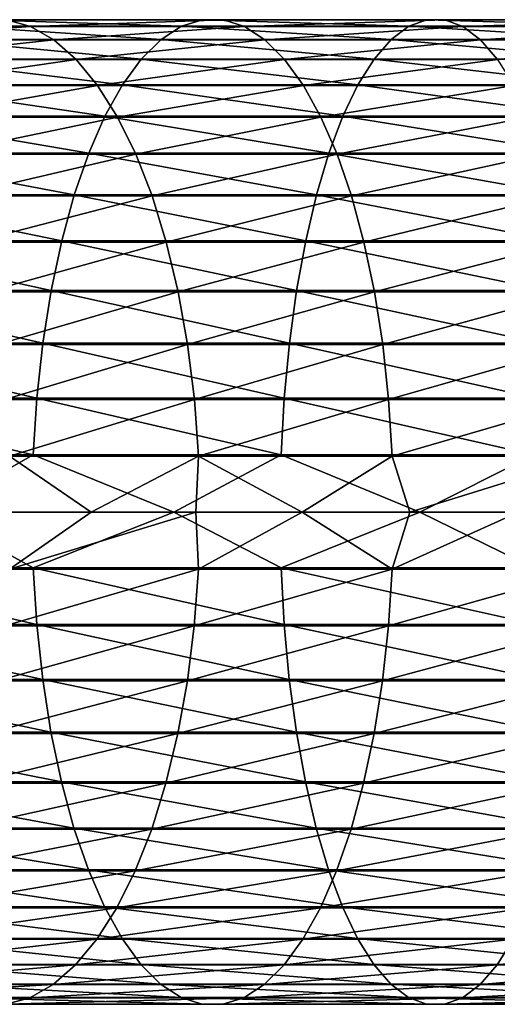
# Model space of a CAD drawing. Header units: metres. Extents: x -23 to 265, y -23 to 70.
# Tile 52 of 64: x 73 to 87, y -14 to 14. Entities that reach past the tile are written whole.
import ezdxf

# ---------------------------------------------------------------- set-up
doc = ezdxf.new("R2010")
doc.units = ezdxf.units.M
doc.layers.add('solid_SWIVIEL_SPOUT_SW0001', color=7, linetype='CONTINUOUS')

msp = doc.modelspace()

# ---------------------------------------------------------------- linework, layer by layer
at = {"layer": 'solid_SWIVIEL_SPOUT_SW0001'}
for points in [[(72.005608, 13.977437, 293.697144), (71.3311, 13.790409, 295.168854), (77.649956, 13.790409, 297.85965)], [(78.243538, 13.977437, 296.353485), (72.005608, 13.977437, 293.697144), (77.649956, 13.790409, 297.85965)], [(72.684593, 13.975067, 292.215637), (72.005608, 13.977437, 293.697144), (78.243538, 13.977437, 296.353485)], [(78.841072, 13.975067, 294.83728), (72.684593, 13.975067, 292.215637), (78.243538, 13.977437, 296.353485)], [(78.243538, 13.977437, 296.353485), (77.649956, 13.790409, 297.85965), (84.105621, 13.790409, 300.203308)], [(84.616531, 13.977437, 298.667114), (78.243538, 13.977437, 296.353485), (84.105621, 13.790409, 300.203308)], [(78.841072, 13.975067, 294.83728), (78.243538, 13.977437, 296.353485), (84.616531, 13.977437, 298.667114)], [(85.130836, 13.975067, 297.120728), (78.841072, 13.975067, 294.83728), (84.616531, 13.977437, 298.667114)], [(84.616531, 13.977437, 298.667114), (84.105621, 13.790409, 300.203308), (90.679047, 13.790409, 302.192902)], [(91.105766, 13.977437, 300.631226), (84.616531, 13.977437, 298.667114), (90.679047, 13.790409, 302.192902)], [(85.130836, 13.975067, 297.120728), (84.616531, 13.977437, 298.667114), (91.105766, 13.977437, 300.631226)], [(91.535332, 13.975067, 299.059174), (85.130836, 13.975067, 297.120728), (91.105766, 13.977437, 300.631226)], [(73.358871, 13.78333, 290.744446), (67.43277, 13.78333, 287.831085), (72.684593, 13.975067, 292.215637)], [(68.170471, 13.404825, 286.428101), (67.43277, 13.78333, 287.831085), (73.358871, 13.78333, 290.744446)], [(74.019295, 13.404825, 289.303436), (68.170471, 13.404825, 286.428101), (73.358871, 13.78333, 290.744446)], [(71.3311, 13.790409, 295.168854), (70.670227, 13.416516, 296.61084), (77.068367, 13.416516, 299.335388)], [(77.649956, 13.790409, 297.85965), (71.3311, 13.790409, 295.168854), (77.068367, 13.416516, 299.335388)], [(73.358871, 13.78333, 290.744446), (72.684593, 13.975067, 292.215637), (78.841072, 13.975067, 294.83728)], [(79.434448, 13.78333, 293.331635), (73.358871, 13.78333, 290.744446), (78.841072, 13.975067, 294.83728)], [(74.019295, 13.404825, 289.303436), (73.358871, 13.78333, 290.744446), (79.434448, 13.78333, 293.331635)], [(80.01564, 13.404825, 291.856903), (74.019295, 13.404825, 289.303436), (79.434448, 13.78333, 293.331635)], [(77.649956, 13.790409, 297.85965), (77.068367, 13.416516, 299.335388), (83.605034, 13.416516, 301.708435)], [(84.105621, 13.790409, 300.203308), (77.649956, 13.790409, 297.85965), (83.605034, 13.416516, 301.708435)], [(79.434448, 13.78333, 293.331635), (78.841072, 13.975067, 294.83728), (85.130836, 13.975067, 297.120728)], [(85.641571, 13.78333, 295.585052), (79.434448, 13.78333, 293.331635), (85.130836, 13.975067, 297.120728)], [(80.01564, 13.404825, 291.856903), (79.434448, 13.78333, 293.331635), (85.641571, 13.78333, 295.585052)], [(86.141815, 13.404825, 294.080933), (80.01564, 13.404825, 291.856903), (85.641571, 13.78333, 295.585052)], [(84.105621, 13.790409, 300.203308), (83.605034, 13.416516, 301.708435), (90.260941, 13.416516, 303.722992)], [(90.679047, 13.790409, 302.192902), (84.105621, 13.790409, 300.203308), (90.260941, 13.416516, 303.722992)], [(85.641571, 13.78333, 295.585052), (85.130836, 13.975067, 297.120728), (91.535332, 13.975067, 299.059174)], [(91.961914, 13.78333, 297.498047), (85.641571, 13.78333, 295.585052), (91.535332, 13.975067, 299.059174)], [(86.141815, 13.404825, 294.080933), (85.641571, 13.78333, 295.585052), (91.961914, 13.78333, 297.498047)], [(92.37973, 13.404825, 295.968994), (86.141815, 13.404825, 294.080933), (91.961914, 13.78333, 297.498047)], [(68.882713, 12.84468, 285.073547), (68.170471, 13.404825, 286.428101), (74.019295, 13.404825, 289.303436)], [(74.656914, 12.84468, 287.912201), (68.882713, 12.84468, 285.073547), (74.019295, 13.404825, 289.303436)], [(70.670227, 13.416516, 296.61084), (70.031921, 12.860826, 298.00354), (76.506645, 12.860826, 300.760712)], [(77.068367, 13.416516, 299.335388), (70.670227, 13.416516, 296.61084), (76.506645, 12.860826, 300.760712)], [(74.656914, 12.84468, 287.912201), (74.019295, 13.404825, 289.303436), (80.01564, 13.404825, 291.856903)], [(80.576767, 12.84468, 290.433105), (74.656914, 12.84468, 287.912201), (80.01564, 13.404825, 291.856903)], [(77.068367, 13.416516, 299.335388), (76.506645, 12.860826, 300.760712), (83.121552, 12.860826, 303.16217)], [(83.605034, 13.416516, 301.708435), (77.068367, 13.416516, 299.335388), (83.121552, 12.860826, 303.16217)], [(80.576767, 12.84468, 290.433105), (80.01564, 13.404825, 291.856903), (86.141815, 13.404825, 294.080933)], [(86.624786, 12.84468, 292.628754), (80.576767, 12.84468, 290.433105), (86.141815, 13.404825, 294.080933)], [(83.605034, 13.416516, 301.708435), (83.121552, 12.860826, 303.16217), (89.857117, 12.860826, 305.200836)], [(90.260941, 13.416516, 303.722992), (83.605034, 13.416516, 301.708435), (89.857117, 12.860826, 305.200836)], [(86.624786, 12.84468, 292.628754), (86.141815, 13.404825, 294.080933), (92.37973, 13.404825, 295.968994)], [(70.031921, 12.860826, 298.00354), (69.424858, 12.130866, 299.328094), (75.972412, 12.130866, 302.116302)], [(76.506645, 12.860826, 300.760712), (70.031921, 12.860826, 298.00354), (75.972412, 12.130866, 302.116302)], [(76.506645, 12.860826, 300.760712), (75.972412, 12.130866, 302.116302), (82.661728, 12.130866, 304.544769)], [(83.121552, 12.860826, 303.16217), (76.506645, 12.860826, 300.760712), (82.661728, 12.130866, 304.544769)], [(83.121552, 12.860826, 303.16217), (82.661728, 12.130866, 304.544769), (89.473061, 12.130866, 306.606384)], [(89.857117, 12.860826, 305.200836), (83.121552, 12.860826, 303.16217), (89.473061, 12.130866, 306.606384)], [(69.55983, 12.110486, 283.785797), (68.882713, 12.84468, 285.073547), (74.656914, 12.84468, 287.912201)], [(75.2631, 12.110486, 286.589569), (69.55983, 12.110486, 283.785797), (74.656914, 12.84468, 287.912201)], [(75.2631, 12.110486, 286.589569), (74.656914, 12.84468, 287.912201), (80.576767, 12.84468, 290.433105)], [(81.110222, 12.110486, 289.079498), (75.2631, 12.110486, 286.589569), (80.576767, 12.84468, 290.433105)], [(81.110222, 12.110486, 289.079498), (80.576767, 12.84468, 290.433105), (86.624786, 12.84468, 292.628754)], [(87.083939, 12.110486, 291.248169), (81.110222, 12.110486, 289.079498), (86.624786, 12.84468, 292.628754)], [(69.424858, 12.130866, 299.328094), (68.857239, 11.23653, 300.566589), (75.472893, 11.23653, 303.383759)], [(75.972412, 12.130866, 302.116302), (69.424858, 12.130866, 299.328094), (75.472893, 11.23653, 303.383759)], [(70.192657, 11.212191, 282.582275), (69.55983, 12.110486, 283.785797), (75.2631, 12.110486, 286.589569)], [(75.829628, 11.212191, 285.353455), (70.192657, 11.212191, 282.582275), (75.2631, 12.110486, 286.589569)], [(75.829628, 11.212191, 285.353455), (75.2631, 12.110486, 286.589569), (81.110222, 12.110486, 289.079498)], [(75.972412, 12.130866, 302.116302), (75.472893, 11.23653, 303.383759), (82.231781, 11.23653, 305.837494)], [(81.60878, 11.212191, 287.814453), (75.829628, 11.212191, 285.353455), (81.110222, 12.110486, 289.079498)], [(82.661728, 12.130866, 304.544769), (75.972412, 12.130866, 302.116302), (82.231781, 11.23653, 305.837494)], [(81.60878, 11.212191, 287.814453), (81.110222, 12.110486, 289.079498), (87.083939, 12.110486, 291.248169)], [(87.513062, 11.212191, 289.957916), (81.60878, 11.212191, 287.814453), (87.083939, 12.110486, 291.248169)], [(82.661728, 12.130866, 304.544769), (82.231781, 11.23653, 305.837494), (89.113953, 11.23653, 307.920563)], [(89.473061, 12.130866, 306.606384), (82.661728, 12.130866, 304.544769), (89.113953, 11.23653, 307.920563)], [(68.857239, 11.23653, 300.566589), (68.336777, 10.189936, 301.702209), (75.01487, 10.189936, 304.54599)], [(75.472893, 11.23653, 303.383759), (68.857239, 11.23653, 300.566589), (75.01487, 10.189936, 304.54599)], [(70.772606, 10.161966, 281.479309), (70.192657, 11.212191, 282.582275), (75.829628, 11.212191, 285.353455)], [(76.348824, 10.161966, 284.220642), (70.772606, 10.161966, 281.479309), (75.829628, 11.212191, 285.353455)], [(75.472893, 11.23653, 303.383759), (75.01487, 10.189936, 304.54599), (81.837555, 10.189936, 307.022858)], [(82.231781, 11.23653, 305.837494), (75.472893, 11.23653, 303.383759), (81.837555, 10.189936, 307.022858)], [(76.348824, 10.161966, 284.220642), (75.829628, 11.212191, 285.353455), (81.60878, 11.212191, 287.814453)], [(82.065689, 10.161966, 286.65506), (76.348824, 10.161966, 284.220642), (81.60878, 11.212191, 287.814453)], [(82.065689, 10.161966, 286.65506), (81.60878, 11.212191, 287.814453), (87.513062, 11.212191, 289.957916)], [(82.231781, 11.23653, 305.837494), (81.837555, 10.189936, 307.022858), (88.784683, 10.189936, 309.12558)], [(87.906326, 10.161966, 288.775452), (82.065689, 10.161966, 286.65506), (87.513062, 11.212191, 289.957916)], [(89.113953, 11.23653, 307.920563), (82.231781, 11.23653, 305.837494), (88.784683, 10.189936, 309.12558)], [(68.336777, 10.189936, 301.702209), (67.870506, 9.005264, 302.719543), (74.604546, 9.005264, 305.587158)], [(75.01487, 10.189936, 304.54599), (68.336777, 10.189936, 301.702209), (74.604546, 9.005264, 305.587158)], [(71.291832, 8.974045, 280.491821), (70.772606, 10.161966, 281.479309), (76.348824, 10.161966, 284.220642)], [(76.813652, 8.974045, 283.206421), (71.291832, 8.974045, 280.491821), (76.348824, 10.161966, 284.220642)], [(75.01487, 10.189936, 304.54599), (74.604546, 9.005264, 305.587158), (81.484375, 9.005264, 308.084808)], [(81.837555, 10.189936, 307.022858), (75.01487, 10.189936, 304.54599), (81.484375, 9.005264, 308.084808)], [(76.813652, 8.974045, 283.206421), (76.348824, 10.161966, 284.220642), (82.065689, 10.161966, 286.65506)], [(82.474747, 8.974045, 285.617096), (76.813652, 8.974045, 283.206421), (82.065689, 10.161966, 286.65506)], [(81.837555, 10.189936, 307.022858), (81.484375, 9.005264, 308.084808), (88.4897, 9.005264, 310.205109)], [(88.784683, 10.189936, 309.12558), (81.837555, 10.189936, 307.022858), (88.4897, 9.005264, 310.205109)], [(82.474747, 8.974045, 285.617096), (82.065689, 10.161966, 286.65506), (87.906326, 10.161966, 288.775452)], [(88.258415, 8.974045, 287.716797), (82.474747, 8.974045, 285.617096), (87.906326, 10.161966, 288.775452)], [(67.870506, 9.005264, 302.719543), (67.46476, 7.698569, 303.604858), (74.247475, 7.698569, 306.493195)], [(74.604546, 9.005264, 305.587158), (67.870506, 9.005264, 302.719543), (74.247475, 7.698569, 306.493195)], [(71.743294, 7.664522, 279.633209), (71.291832, 8.974045, 280.491821), (76.813652, 8.974045, 283.206421)], [(77.217819, 7.664522, 282.324554), (71.743294, 7.664522, 279.633209), (76.813652, 8.974045, 283.206421)], [(74.604546, 9.005264, 305.587158), (74.247475, 7.698569, 306.493195), (81.17704, 7.698569, 309.008881)], [(81.484375, 9.005264, 308.084808), (74.604546, 9.005264, 305.587158), (81.17704, 7.698569, 309.008881)], [(77.217819, 7.664522, 282.324554), (76.813652, 8.974045, 283.206421), (82.474747, 8.974045, 285.617096)], [(82.830429, 7.664522, 284.7146), (77.217819, 7.664522, 282.324554), (82.474747, 8.974045, 285.617096)], [(81.484375, 9.005264, 308.084808), (81.17704, 7.698569, 309.008881), (88.233002, 7.698569, 311.144531)], [(88.4897, 9.005264, 310.205109), (81.484375, 9.005264, 308.084808), (88.233002, 7.698569, 311.144531)], [(82.830429, 7.664522, 284.7146), (82.474747, 8.974045, 285.617096), (88.258415, 8.974045, 287.716797)], [(88.564552, 7.664522, 286.796326), (82.830429, 7.664522, 284.7146), (88.258415, 8.974045, 287.716797)], [(67.46476, 7.698569, 303.604858), (67.125023, 6.287555, 304.34613), (73.948494, 6.287555, 307.251831)], [(74.247475, 7.698569, 306.493195), (67.46476, 7.698569, 303.604858), (73.948494, 6.287555, 307.251831)], [(72.120872, 6.251143, 278.915131), (71.743294, 7.664522, 279.633209), (77.217819, 7.664522, 282.324554)], [(77.55584, 6.251143, 281.587036), (72.120872, 6.251143, 278.915131), (77.217819, 7.664522, 282.324554)], [(74.247475, 7.698569, 306.493195), (73.948494, 6.287555, 307.251831), (80.919701, 6.287555, 309.782623)], [(81.17704, 7.698569, 309.008881), (74.247475, 7.698569, 306.493195), (80.919701, 6.287555, 309.782623)], [(77.55584, 6.251143, 281.587036), (77.217819, 7.664522, 282.324554), (82.830429, 7.664522, 284.7146)], [(83.127892, 6.251143, 283.959808), (77.55584, 6.251143, 281.587036), (82.830429, 7.664522, 284.7146)], [(81.17704, 7.698569, 309.008881), (80.919701, 6.287555, 309.782623), (88.018066, 6.287555, 311.931122)], [(88.233002, 7.698569, 311.144531), (81.17704, 7.698569, 309.008881), (88.018066, 6.287555, 311.931122)], [(83.127892, 6.251143, 283.959808), (82.830429, 7.664522, 284.7146), (88.564552, 7.664522, 286.796326)], [(88.820587, 6.251143, 286.026459), (83.127892, 6.251143, 283.959808), (88.564552, 7.664522, 286.796326)], [(67.125023, 6.287555, 304.34613), (66.855904, 4.791343, 304.933319), (73.71167, 4.791343, 307.852753)], [(73.948494, 6.287555, 307.251831), (67.125023, 6.287555, 304.34613), (73.71167, 4.791343, 307.852753)], [(72.419456, 4.753058, 278.34729), (72.120872, 6.251143, 278.915131), (77.55584, 6.251143, 281.587036)], [(77.823143, 4.753058, 281.003784), (72.419456, 4.753058, 278.34729), (77.55584, 6.251143, 281.587036)], [(73.948494, 6.287555, 307.251831), (73.71167, 4.791343, 307.852753), (80.715858, 4.791343, 310.395538)], [(80.919701, 6.287555, 309.782623), (73.948494, 6.287555, 307.251831), (80.715858, 4.791343, 310.395538)], [(77.823143, 4.753058, 281.003784), (77.55584, 6.251143, 281.587036), (83.127892, 6.251143, 283.959808)], [(83.363129, 4.753058, 283.362915), (77.823143, 4.753058, 281.003784), (83.127892, 6.251143, 283.959808)], [(80.919701, 6.287555, 309.782623), (80.715858, 4.791343, 310.395538), (87.847809, 4.791343, 312.554199)], [(88.018066, 6.287555, 311.931122), (80.919701, 6.287555, 309.782623), (87.847809, 4.791343, 312.554199)], [(83.363129, 4.753058, 283.362915), (83.127892, 6.251143, 283.959808), (88.820587, 6.251143, 286.026459)], [(89.023056, 4.753058, 285.417694), (83.363129, 4.753058, 283.362915), (88.820587, 6.251143, 286.026459)], [(66.855904, 4.791343, 304.933319), (66.661057, 3.230207, 305.358459), (73.540192, 3.230207, 308.287842)], [(73.71167, 4.791343, 307.852753), (66.855904, 4.791343, 304.933319), (73.540192, 3.230207, 308.287842)], [(72.634995, 3.190568, 277.937378), (72.419456, 4.753058, 278.34729), (77.823143, 4.753058, 281.003784)], [(78.016098, 3.190568, 280.582794), (72.634995, 3.190568, 277.937378), (77.823143, 4.753058, 281.003784)], [(73.71167, 4.791343, 307.852753), (73.540192, 3.230207, 308.287842), (80.568268, 3.230207, 310.839325)], [(80.715858, 4.791343, 310.395538), (73.71167, 4.791343, 307.852753), (80.568268, 3.230207, 310.839325)], [(78.016098, 3.190568, 280.582794), (77.823143, 4.753058, 281.003784), (83.363129, 4.753058, 283.362915)], [(83.532936, 3.190568, 282.932037), (78.016098, 3.190568, 280.582794), (83.363129, 4.753058, 283.362915)], [(80.715858, 4.791343, 310.395538), (80.568268, 3.230207, 310.839325), (87.724541, 3.230207, 313.00531)], [(87.847809, 4.791343, 312.554199), (80.715858, 4.791343, 310.395538), (87.724541, 3.230207, 313.00531)], [(83.532936, 3.190568, 282.932037), (83.363129, 4.753058, 283.362915), (89.023056, 4.753058, 285.417694)], [(89.169212, 3.190568, 284.978241), (83.532936, 3.190568, 282.932037), (89.023056, 4.753058, 285.417694)], [(66.661057, 3.230207, 305.358459), (66.543114, 1.625301, 305.615814), (73.436401, 1.625301, 308.551239)], [(73.540192, 3.230207, 308.287842), (66.661057, 3.230207, 305.358459), (73.436401, 1.625301, 308.551239)], [(72.764565, 1.584845, 277.690948), (72.634995, 3.190568, 277.937378), (78.016098, 3.190568, 280.582794)], [(78.132095, 1.584845, 280.329681), (72.764565, 1.584845, 277.690948), (78.016098, 3.190568, 280.582794)], [(73.540192, 3.230207, 308.287842), (73.436401, 1.625301, 308.551239), (80.478935, 1.625301, 311.107941)], [(80.568268, 3.230207, 310.839325), (73.540192, 3.230207, 308.287842), (80.478935, 1.625301, 311.107941)], [(78.132095, 1.584845, 280.329681), (78.016098, 3.190568, 280.582794), (83.532936, 3.190568, 282.932037)], [(83.635017, 1.584845, 282.673035), (78.132095, 1.584845, 280.329681), (83.532936, 3.190568, 282.932037)], [(80.568268, 3.230207, 310.839325), (80.478935, 1.625301, 311.107941), (87.649925, 1.625301, 313.278381)], [(87.724541, 3.230207, 313.00531), (80.568268, 3.230207, 310.839325), (87.649925, 1.625301, 313.278381)], [(83.635017, 1.584845, 282.673035), (83.532936, 3.190568, 282.932037), (89.169212, 3.190568, 284.978241)], [(89.25708, 1.584845, 284.71405), (83.635017, 1.584845, 282.673035), (89.169212, 3.190568, 284.978241)], [(70.572197, 0, 307.487854), (73.436401, 1.625301, 308.551239), (66.543114, 1.625301, 305.615814)], [(70.572197, 0, 307.487854), (77.430466, 0, 310.154877), (73.436401, 1.625301, 308.551239)], [(75.079384, 0, 278.772949), (72.146362, 0, 277.261353), (72.764565, 1.584845, 277.690948)], [(75.079384, 0, 278.772949), (72.764565, 1.584845, 277.690948), (78.132095, 1.584845, 280.329681)], [(77.430466, 0, 310.154877), (80.478935, 1.625301, 311.107941), (73.436401, 1.625301, 308.551239)], [(78.056427, 0, 280.195923), (75.079384, 0, 278.772949), (78.132095, 1.584845, 280.329681)], [(77.430466, 0, 310.154877), (84.42115, 0, 312.452545), (80.478935, 1.625301, 311.107941)], [(81.074806, 0, 281.528961), (78.056427, 0, 280.195923), (78.132095, 1.584845, 280.329681)], [(81.074806, 0, 281.528961), (78.132095, 1.584845, 280.329681), (83.635017, 1.584845, 282.673035)], [(84.42115, 0, 312.452545), (87.649925, 1.625301, 313.278381), (80.478935, 1.625301, 311.107941)], [(84.131813, 0, 282.770874), (81.074806, 0, 281.528961), (83.635017, 1.584845, 282.673035)], [(84.131813, 0, 282.770874), (83.635017, 1.584845, 282.673035), (89.25708, 1.584845, 284.71405)], [(87.224693, 0, 283.920532), (84.131813, 0, 282.770874), (89.25708, 1.584845, 284.71405)], [(84.42115, 0, 312.452545), (91.524376, 0, 314.374329), (87.649925, 1.625301, 313.278381)], [(73.434685, -1.584845, 308.555573), (70.572197, 0, 307.487854), (66.541168, -1.584845, 305.620056)], [(73.434685, -1.584845, 308.555573), (77.430466, 0, 310.154877), (70.572197, 0, 307.487854)], [(80.477455, -1.584845, 311.112366), (77.430466, 0, 310.154877), (73.434685, -1.584845, 308.555573)], [(80.477455, -1.584845, 311.112366), (84.42115, 0, 312.452545), (77.430466, 0, 310.154877)], [(87.648689, -1.584845, 313.282898), (84.42115, 0, 312.452545), (80.477455, -1.584845, 311.112366)], [(87.648689, -1.584845, 313.282898), (91.524376, 0, 314.374329), (84.42115, 0, 312.452545)], [(72.76239, -1.625301, 277.695068), (72.146362, 0, 277.261353), (75.079384, 0, 278.772949)], [(72.76239, -1.625301, 277.695068), (75.079384, 0, 278.772949), (78.056427, 0, 280.195923)], [(78.13015, -1.625301, 280.333923), (72.76239, -1.625301, 277.695068), (78.056427, 0, 280.195923)], [(78.13015, -1.625301, 280.333923), (78.056427, 0, 280.195923), (81.074806, 0, 281.528961)], [(83.633308, -1.625301, 282.677368), (78.13015, -1.625301, 280.333923), (81.074806, 0, 281.528961)], [(83.633308, -1.625301, 282.677368), (81.074806, 0, 281.528961), (84.131813, 0, 282.770874)], [(83.633308, -1.625301, 282.677368), (84.131813, 0, 282.770874), (87.224693, 0, 283.920532)], [(89.255608, -1.625301, 284.718475), (83.633308, -1.625301, 282.677368), (87.224693, 0, 283.920532)], [(66.541168, -1.584845, 305.620056), (66.657166, -3.190568, 305.366974), (73.536766, -3.190568, 308.296539)], [(73.434685, -1.584845, 308.555573), (66.541168, -1.584845, 305.620056), (73.536766, -3.190568, 308.296539)], [(72.630646, -3.230207, 277.945618), (72.76239, -1.625301, 277.695068), (78.13015, -1.625301, 280.333923)], [(78.012207, -3.230207, 280.591278), (72.630646, -3.230207, 277.945618), (78.13015, -1.625301, 280.333923)], [(73.434685, -1.584845, 308.555573), (73.536766, -3.190568, 308.296539), (80.565323, -3.190568, 310.848175)], [(80.477455, -1.584845, 311.112366), (73.434685, -1.584845, 308.555573), (80.565323, -3.190568, 310.848175)], [(78.012207, -3.230207, 280.591278), (78.13015, -1.625301, 280.333923), (83.633308, -1.625301, 282.677368)], [(83.52951, -3.230207, 282.940735), (78.012207, -3.230207, 280.591278), (83.633308, -1.625301, 282.677368)], [(80.477455, -1.584845, 311.112366), (80.565323, -3.190568, 310.848175), (87.722076, -3.190568, 313.014343)], [(87.648689, -1.584845, 313.282898), (80.477455, -1.584845, 311.112366), (87.722076, -3.190568, 313.014343)], [(83.52951, -3.230207, 282.940735), (83.633308, -1.625301, 282.677368), (89.255608, -1.625301, 284.718475)], [(89.166267, -3.230207, 284.987091), (83.52951, -3.230207, 282.940735), (89.255608, -1.625301, 284.718475)], [(66.657166, -3.190568, 305.366974), (66.850121, -4.753058, 304.945953), (73.706573, -4.753058, 307.865662)], [(73.536766, -3.190568, 308.296539), (66.657166, -3.190568, 305.366974), (73.706573, -4.753058, 307.865662)], [(72.412994, -4.791343, 278.359558), (72.630646, -3.230207, 277.945618), (78.012207, -3.230207, 280.591278)], [(77.81736, -4.791343, 281.016418), (72.412994, -4.791343, 278.359558), (78.012207, -3.230207, 280.591278)], [(73.536766, -3.190568, 308.296539), (73.706573, -4.753058, 307.865662), (80.711479, -4.753058, 310.408722)], [(80.565323, -3.190568, 310.848175), (73.536766, -3.190568, 308.296539), (80.711479, -4.753058, 310.408722)], [(77.81736, -4.791343, 281.016418), (78.012207, -3.230207, 280.591278), (83.52951, -3.230207, 282.940735)], [(83.35804, -4.791343, 283.375824), (77.81736, -4.791343, 281.016418), (83.52951, -3.230207, 282.940735)], [(80.565323, -3.190568, 310.848175), (80.711479, -4.753058, 310.408722), (87.844154, -4.753058, 312.567566)], [(87.722076, -3.190568, 313.014343), (80.565323, -3.190568, 310.848175), (87.844154, -4.753058, 312.567566)], [(83.35804, -4.791343, 283.375824), (83.52951, -3.230207, 282.940735), (89.166267, -3.230207, 284.987091)], [(89.018677, -4.791343, 285.430847), (83.35804, -4.791343, 283.375824), (89.166267, -3.230207, 284.987091)], [(66.850121, -4.753058, 304.945953), (67.117424, -6.251143, 304.362732), (73.941811, -6.251143, 307.268799)], [(73.706573, -4.753058, 307.865662), (66.850121, -4.753058, 304.945953), (73.941811, -6.251143, 307.268799)], [(72.112389, -6.287555, 278.931274), (72.412994, -4.791343, 278.359558), (77.81736, -4.791343, 281.016418)], [(77.548241, -6.287555, 281.603607), (72.112389, -6.287555, 278.931274), (77.81736, -4.791343, 281.016418)], [(73.706573, -4.753058, 307.865662), (73.941811, -6.251143, 307.268799), (80.913948, -6.251143, 309.799927)], [(80.711479, -4.753058, 310.408722), (73.706573, -4.753058, 307.865662), (80.913948, -6.251143, 309.799927)], [(77.548241, -6.287555, 281.603607), (77.81736, -4.791343, 281.016418), (83.35804, -4.791343, 283.375824)], [(83.121208, -6.287555, 283.976776), (77.548241, -6.287555, 281.603607), (83.35804, -4.791343, 283.375824)], [(80.711479, -4.753058, 310.408722), (80.913948, -6.251143, 309.799927), (88.01326, -6.251143, 311.9487)], [(87.844154, -4.753058, 312.567566), (80.711479, -4.753058, 310.408722), (88.01326, -6.251143, 311.9487)], [(83.121208, -6.287555, 283.976776), (83.35804, -4.791343, 283.375824), (89.018677, -4.791343, 285.430847)], [(88.814835, -6.287555, 286.043762), (83.121208, -6.287555, 283.976776), (89.018677, -4.791343, 285.430847)], [(67.117424, -6.251143, 304.362732), (67.455444, -7.664522, 303.625183), (74.239281, -7.664522, 306.513977)], [(73.941811, -6.251143, 307.268799), (67.117424, -6.251143, 304.362732), (74.239281, -7.664522, 306.513977)], [(71.732895, -7.698569, 279.652985), (72.112389, -6.287555, 278.931274), (77.548241, -6.287555, 281.603607)], [(77.208511, -7.698569, 282.344879), (71.732895, -7.698569, 279.652985), (77.548241, -6.287555, 281.603607)], [(73.941811, -6.251143, 307.268799), (74.239281, -7.664522, 306.513977), (81.169983, -7.664522, 309.03009)], [(80.913948, -6.251143, 309.799927), (73.941811, -6.251143, 307.268799), (81.169983, -7.664522, 309.03009)], [(77.208511, -7.698569, 282.344879), (77.548241, -6.287555, 281.603607), (83.121208, -6.287555, 283.976776)], [(82.822235, -7.698569, 284.735382), (77.208511, -7.698569, 282.344879), (83.121208, -6.287555, 283.976776)], [(80.913948, -6.251143, 309.799927), (81.169983, -7.664522, 309.03009), (88.227112, -7.664522, 311.166077)], [(88.01326, -6.251143, 311.9487), (80.913948, -6.251143, 309.799927), (88.227112, -7.664522, 311.166077)], [(82.822235, -7.698569, 284.735382), (83.121208, -6.287555, 283.976776), (88.814835, -6.287555, 286.043762)], [(88.557503, -7.698569, 286.817505), (82.822235, -7.698569, 284.735382), (88.814835, -6.287555, 286.043762)], [(67.455444, -7.664522, 303.625183), (67.859612, -8.974045, 302.743317), (74.594955, -8.974045, 305.611481)], [(74.239281, -7.664522, 306.513977), (67.455444, -7.664522, 303.625183), (74.594955, -8.974045, 305.611481)], [(71.279663, -9.005264, 280.514954), (71.732895, -7.698569, 279.652985), (77.208511, -7.698569, 282.344879)], [(76.802757, -9.005264, 283.230194), (71.279663, -9.005264, 280.514954), (77.208511, -7.698569, 282.344879)], [(74.239281, -7.664522, 306.513977), (74.594955, -8.974045, 305.611481), (81.47612, -8.974045, 308.109619)], [(81.169983, -7.664522, 309.03009), (74.239281, -7.664522, 306.513977), (81.47612, -8.974045, 308.109619)], [(76.802757, -9.005264, 283.230194), (77.208511, -7.698569, 282.344879), (82.822235, -7.698569, 284.735382)], [(82.465164, -9.005264, 285.641449), (76.802757, -9.005264, 283.230194), (82.822235, -7.698569, 284.735382)], [(81.169983, -7.664522, 309.03009), (81.47612, -8.974045, 308.109619), (88.482803, -8.974045, 310.230347)], [(88.227112, -7.664522, 311.166077), (81.169983, -7.664522, 309.03009), (88.482803, -8.974045, 310.230347)], [(82.465164, -9.005264, 285.641449), (82.822235, -7.698569, 284.735382), (88.557503, -7.698569, 286.817505)], [(88.25016, -9.005264, 287.741608), (82.465164, -9.005264, 285.641449), (88.557503, -7.698569, 286.817505)], [(67.859612, -8.974045, 302.743317), (68.32444, -10.161966, 301.729126), (75.004021, -10.161966, 304.573517)], [(74.594955, -8.974045, 305.611481), (67.859612, -8.974045, 302.743317), (75.004021, -10.161966, 304.573517)], [(70.758835, -10.189936, 281.505493), (71.279663, -9.005264, 280.514954), (76.802757, -9.005264, 283.230194)], [(76.336487, -10.189936, 284.247528), (70.758835, -10.189936, 281.505493), (76.802757, -9.005264, 283.230194)], [(74.594955, -8.974045, 305.611481), (75.004021, -10.161966, 304.573517), (81.828209, -10.161966, 307.050964)], [(81.47612, -8.974045, 308.109619), (74.594955, -8.974045, 305.611481), (81.828209, -10.161966, 307.050964)], [(76.336487, -10.189936, 284.247528), (76.802757, -9.005264, 283.230194), (82.465164, -9.005264, 285.641449)], [(82.054832, -10.189936, 286.682617), (76.336487, -10.189936, 284.247528), (82.465164, -9.005264, 285.641449)], [(81.47612, -8.974045, 308.109619), (81.828209, -10.161966, 307.050964), (88.776878, -10.161966, 309.154144)], [(88.482803, -8.974045, 310.230347), (81.47612, -8.974045, 308.109619), (88.776878, -10.161966, 309.154144)], [(82.054832, -10.189936, 286.682617), (82.465164, -9.005264, 285.641449), (88.25016, -9.005264, 287.741608)], [(87.896988, -10.189936, 288.803528), (82.054832, -10.189936, 286.682617), (88.25016, -9.005264, 287.741608)], [(68.32444, -10.161966, 301.729126), (68.843636, -11.212191, 300.596283), (75.460922, -11.212191, 303.414154)], [(75.004021, -10.161966, 304.573517), (68.32444, -10.161966, 301.729126), (75.460922, -11.212191, 303.414154)], [(70.17746, -11.23653, 282.611176), (70.758835, -10.189936, 281.505493), (76.336487, -10.189936, 284.247528)], [(75.816025, -11.23653, 285.383148), (70.17746, -11.23653, 282.611176), (76.336487, -10.189936, 284.247528)], [(75.004021, -10.161966, 304.573517), (75.460922, -11.212191, 303.414154), (82.221481, -11.212191, 305.8685)], [(81.828209, -10.161966, 307.050964), (75.004021, -10.161966, 304.573517), (82.221481, -11.212191, 305.8685)], [(75.816025, -11.23653, 285.383148), (76.336487, -10.189936, 284.247528), (82.054832, -10.189936, 286.682617)], [(81.596809, -11.23653, 287.844818), (75.816025, -11.23653, 285.383148), (82.054832, -10.189936, 286.682617)], [(81.596809, -11.23653, 287.844818), (82.054832, -10.189936, 286.682617), (87.896988, -10.189936, 288.803528)], [(87.502754, -11.23653, 289.988892), (81.596809, -11.23653, 287.844818), (87.896988, -10.189936, 288.803528)], [(81.828209, -10.161966, 307.050964), (82.221481, -11.212191, 305.8685), (89.105347, -11.212191, 307.952057)], [(88.776878, -10.161966, 309.154144), (81.828209, -10.161966, 307.050964), (89.105347, -11.212191, 307.952057)], [(68.843636, -11.212191, 300.596283), (69.410164, -12.110486, 299.360168), (75.95948, -12.110486, 302.149109)], [(75.460922, -11.212191, 303.414154), (68.843636, -11.212191, 300.596283), (75.95948, -12.110486, 302.149109)], [(69.543419, -12.130866, 283.816986), (70.17746, -11.23653, 282.611176), (75.816025, -11.23653, 285.383148)], [(75.248413, -12.130866, 286.621643), (69.543419, -12.130866, 283.816986), (75.816025, -11.23653, 285.383148)], [(75.248413, -12.130866, 286.621643), (75.816025, -11.23653, 285.383148), (81.596809, -11.23653, 287.844818)], [(81.097298, -12.130866, 289.112305), (75.248413, -12.130866, 286.621643), (81.596809, -11.23653, 287.844818)], [(75.460922, -11.212191, 303.414154), (75.95948, -12.110486, 302.149109), (82.650597, -12.110486, 304.578217)], [(82.221481, -11.212191, 305.8685), (75.460922, -11.212191, 303.414154), (82.650597, -12.110486, 304.578217)], [(81.097298, -12.130866, 289.112305), (81.596809, -11.23653, 287.844818), (87.502754, -11.23653, 289.988892)], [(87.072815, -12.130866, 291.281647), (81.097298, -12.130866, 289.112305), (87.502754, -11.23653, 289.988892)], [(82.221481, -11.212191, 305.8685), (82.650597, -12.110486, 304.578217), (89.46376, -12.110486, 306.640381)], [(89.105347, -11.212191, 307.952057), (82.221481, -11.212191, 305.8685), (89.46376, -12.110486, 306.640381)], [(68.865311, -12.860826, 285.106659), (69.543419, -12.130866, 283.816986), (75.248413, -12.130866, 286.621643)], [(74.641342, -12.860826, 287.946198), (68.865311, -12.860826, 285.106659), (75.248413, -12.130866, 286.621643)], [(69.410164, -12.110486, 299.360168), (70.01635, -12.84468, 298.037537), (76.492943, -12.84468, 300.795502)], [(75.95948, -12.110486, 302.149109), (69.410164, -12.110486, 299.360168), (76.492943, -12.84468, 300.795502)], [(74.641342, -12.860826, 287.946198), (75.248413, -12.130866, 286.621643), (81.097298, -12.130866, 289.112305)], [(80.563057, -12.860826, 290.467896), (74.641342, -12.860826, 287.946198), (81.097298, -12.130866, 289.112305)], [(75.95948, -12.110486, 302.149109), (76.492943, -12.84468, 300.795502), (83.109756, -12.84468, 303.197632)], [(82.650597, -12.110486, 304.578217), (75.95948, -12.110486, 302.149109), (83.109756, -12.84468, 303.197632)], [(80.563057, -12.860826, 290.467896), (81.097298, -12.130866, 289.112305), (87.072815, -12.130866, 291.281647)], [(86.612984, -12.860826, 292.664246), (80.563057, -12.860826, 290.467896), (87.072815, -12.130866, 291.281647)], [(82.650597, -12.110486, 304.578217), (83.109756, -12.84468, 303.197632), (89.847267, -12.84468, 305.236908)], [(89.46376, -12.110486, 306.640381), (82.650597, -12.110486, 304.578217), (89.847267, -12.84468, 305.236908)], [(86.612984, -12.860826, 292.664246), (87.072815, -12.130866, 291.281647), (93.157326, -12.130866, 293.12326)], [(92.773262, -12.860826, 294.528778), (86.612984, -12.860826, 292.664246), (93.157326, -12.130866, 293.12326)], [(70.01635, -12.84468, 298.037537), (70.653969, -13.404825, 296.646301), (77.054062, -13.404825, 299.371674)], [(76.492943, -12.84468, 300.795502), (70.01635, -12.84468, 298.037537), (77.054062, -13.404825, 299.371674)], [(76.492943, -12.84468, 300.795502), (77.054062, -13.404825, 299.371674), (83.592728, -13.404825, 301.745453)], [(83.109756, -12.84468, 303.197632), (76.492943, -12.84468, 300.795502), (83.592728, -13.404825, 301.745453)], [(83.109756, -12.84468, 303.197632), (83.592728, -13.404825, 301.745453), (90.250656, -13.404825, 303.76062)], [(89.847267, -12.84468, 305.236908), (83.109756, -12.84468, 303.197632), (90.250656, -13.404825, 303.76062)], [(68.152321, -13.416516, 286.462646), (68.865311, -12.860826, 285.106659), (74.641342, -12.860826, 287.946198)], [(74.003044, -13.416516, 289.338928), (68.152321, -13.416516, 286.462646), (74.641342, -12.860826, 287.946198)], [(74.003044, -13.416516, 289.338928), (74.641342, -12.860826, 287.946198), (80.563057, -12.860826, 290.467896)], [(80.001335, -13.416516, 291.893188), (74.003044, -13.416516, 289.338928), (80.563057, -12.860826, 290.467896)], [(80.001335, -13.416516, 291.893188), (80.563057, -12.860826, 290.467896), (86.612984, -12.860826, 292.664246)], [(86.129501, -13.416516, 294.11795), (80.001335, -13.416516, 291.893188), (86.612984, -12.860826, 292.664246)], [(86.129501, -13.416516, 294.11795), (86.612984, -12.860826, 292.664246), (92.773262, -12.860826, 294.528778)], [(92.369446, -13.416516, 296.006622), (86.129501, -13.416516, 294.11795), (92.773262, -12.860826, 294.528778)], [(67.414101, -13.790409, 287.866608), (68.152321, -13.416516, 286.462646), (74.003044, -13.416516, 289.338928)], [(73.342163, -13.790409, 290.780884), (67.414101, -13.790409, 287.866608), (74.003044, -13.416516, 289.338928)], [(70.653969, -13.404825, 296.646301), (71.314392, -13.78333, 295.205292), (77.635254, -13.78333, 297.896942)], [(77.054062, -13.404825, 299.371674), (70.653969, -13.404825, 296.646301), (77.635254, -13.78333, 297.896942)], [(73.342163, -13.790409, 290.780884), (74.003044, -13.416516, 289.338928), (80.001335, -13.416516, 291.893188)], [(79.419746, -13.790409, 293.368958), (73.342163, -13.790409, 290.780884), (80.001335, -13.416516, 291.893188)], [(77.054062, -13.404825, 299.371674), (77.635254, -13.78333, 297.896942), (84.092964, -13.78333, 300.241364)], [(83.592728, -13.404825, 301.745453), (77.054062, -13.404825, 299.371674), (84.092964, -13.78333, 300.241364)], [(79.419746, -13.790409, 293.368958), (80.001335, -13.416516, 291.893188), (86.129501, -13.416516, 294.11795)], [(85.628914, -13.790409, 295.623108), (79.419746, -13.790409, 293.368958), (86.129501, -13.416516, 294.11795)], [(83.592728, -13.404825, 301.745453), (84.092964, -13.78333, 300.241364), (90.668472, -13.78333, 302.231567)], [(90.250656, -13.404825, 303.76062), (83.592728, -13.404825, 301.745453), (90.668472, -13.78333, 302.231567)], [(85.628914, -13.790409, 295.623108), (86.129501, -13.416516, 294.11795), (92.369446, -13.416516, 296.006622)], [(91.95134, -13.790409, 297.536743), (85.628914, -13.790409, 295.623108), (92.369446, -13.416516, 296.006622)], [(66.660667, -13.977437, 289.2995), (67.414101, -13.790409, 287.866608), (73.342163, -13.790409, 290.780884)], [(72.667656, -13.977437, 292.252594), (66.660667, -13.977437, 289.2995), (73.342163, -13.790409, 290.780884)], [(71.314392, -13.78333, 295.205292), (71.98867, -13.975067, 293.7341), (78.228638, -13.975067, 296.391296)], [(77.635254, -13.78333, 297.896942), (71.314392, -13.78333, 295.205292), (78.228638, -13.975067, 296.391296)], [(71.98867, -13.975067, 293.7341), (72.667656, -13.977437, 292.252594), (78.826164, -13.977437, 294.875122)], [(78.228638, -13.975067, 296.391296), (71.98867, -13.975067, 293.7341), (78.826164, -13.977437, 294.875122)], [(72.667656, -13.977437, 292.252594), (73.342163, -13.790409, 290.780884), (79.419746, -13.790409, 293.368958)], [(78.826164, -13.977437, 294.875122), (72.667656, -13.977437, 292.252594), (79.419746, -13.790409, 293.368958)], [(77.635254, -13.78333, 297.896942), (78.228638, -13.975067, 296.391296), (84.603699, -13.975067, 298.705688)], [(84.092964, -13.78333, 300.241364), (77.635254, -13.78333, 297.896942), (84.603699, -13.975067, 298.705688)], [(78.228638, -13.975067, 296.391296), (78.826164, -13.977437, 294.875122), (85.118004, -13.977437, 297.159302)], [(84.603699, -13.975067, 298.705688), (78.228638, -13.975067, 296.391296), (85.118004, -13.977437, 297.159302)], [(78.826164, -13.977437, 294.875122), (79.419746, -13.790409, 293.368958), (85.628914, -13.790409, 295.623108)], [(85.118004, -13.977437, 297.159302), (78.826164, -13.977437, 294.875122), (85.628914, -13.790409, 295.623108)], [(84.092964, -13.78333, 300.241364), (84.603699, -13.975067, 298.705688), (91.095055, -13.975067, 300.670441)], [(90.668472, -13.78333, 302.231567), (84.092964, -13.78333, 300.241364), (91.095055, -13.975067, 300.670441)], [(84.603699, -13.975067, 298.705688), (85.118004, -13.977437, 297.159302), (91.524612, -13.977437, 299.098389)], [(91.095055, -13.975067, 300.670441), (84.603699, -13.975067, 298.705688), (91.524612, -13.977437, 299.098389)], [(85.118004, -13.977437, 297.159302), (85.628914, -13.790409, 295.623108), (91.95134, -13.790409, 297.536743)], [(91.524612, -13.977437, 299.098389), (85.118004, -13.977437, 297.159302), (91.95134, -13.790409, 297.536743)]]:
    msp.add_3dface(points, dxfattribs=at)

doc.saveas('drawing.dxf')
